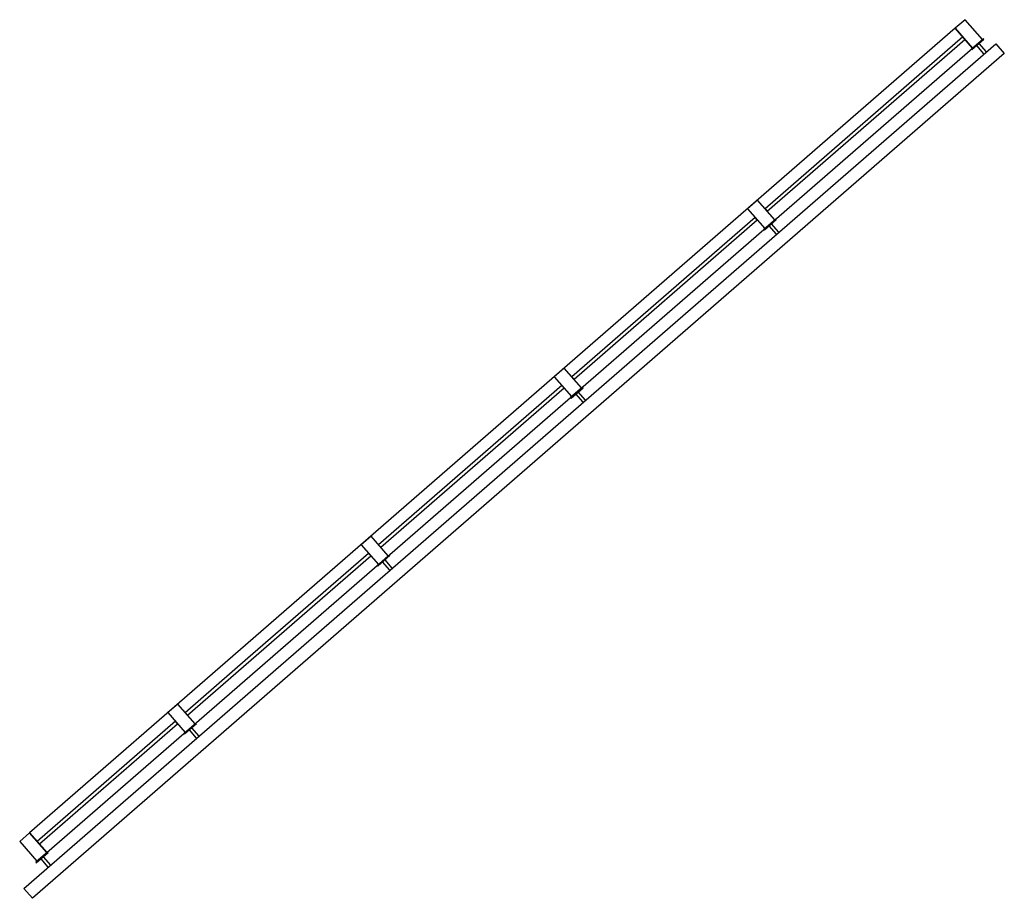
# Model space of a CAD drawing. Header units: millimetres. Extents: x 102382 to 164490, y 45733 to 103316.
# Tile 182 of 183: x 155342 to 159080, y 86556 to 89892. Entities that reach past the tile are written whole.
import ezdxf

# ---------------------------------------------------------------- set-up
doc = ezdxf.new("R2010")
doc.units = ezdxf.units.MM
doc.layers.add('_SA-PIIRE', color=7, linetype='Continuous', true_color=0x000000)
doc.layers.add('_SA-PIIRE_klaas', color=7, linetype='Continuous', true_color=0x009dc8)

msp = doc.modelspace()

# ---------------------------------------------------------------- linework, layer by layer
at = {"layer": '_SA-PIIRE'}
for p, q in [((158984.3, 89801.8), (158975.2, 89793.9)), ((159002.8, 89762.2), (158975.2, 89793.9)), ((159011.8, 89770.1), (158984.3, 89801.8)), ((158196.4, 89116.9), (158187.3, 89109)), ((158214.9, 89077.3), (158187.3, 89109)), ((158223.9, 89085.2), (158196.4, 89116.9)), ((157462.8, 88479.2), (157453.7, 88471.3)), ((157481.3, 88439.6), (157453.7, 88471.3)), ((157490.3, 88447.5), (157462.8, 88479.2)), ((156729.2, 87841.5), (156720.2, 87833.6)), ((156747.7, 87801.9), (156720.2, 87833.6)), ((156756.8, 87809.8), (156729.2, 87841.5)), ((155995.6, 87203.8), (155986.6, 87195.9)), ((156014.1, 87164.2), (155986.6, 87195.9)), ((156023.2, 87172.1), (155995.6, 87203.8)), ((155432.5, 86714.3), (155423.5, 86706.4)), ((155460.1, 86682.6), (155432.5, 86714.3)), ((155451, 86674.7), (155423.5, 86706.4))]:
    msp.add_line(p, q, dxfattribs=at)
for points in [[(158958.9, 89783.7), (158996.7, 89816.5), (158931, 89892), (158893.3, 89859.2)], [(159000.4, 89819.8), (158955.1, 89780.4), (158957.1, 89778.2), (159002.4, 89817.5)], [(155358.3, 86594.1), (159047.1, 89800.7), (159079.9, 89763), (155391.1, 86556.4)], [(158171, 89098.8), (158208.7, 89131.6), (158143.1, 89207.1), (158105.4, 89174.3)], [(158212.5, 89134.9), (158167.2, 89095.5), (158169.2, 89093.2), (158214.5, 89132.6)], [(157437.4, 88461.1), (157475.2, 88493.9), (157409.6, 88569.4), (157371.8, 88536.6)], [(157478.9, 88497.2), (157433.7, 88457.8), (157435.6, 88455.6), (157480.9, 88494.9)], [(156703.8, 87823.4), (156741.6, 87856.2), (156676, 87931.7), (156638.2, 87898.9)], [(156745.4, 87859.5), (156700.1, 87820.1), (156702, 87817.9), (156747.3, 87857.2)], [(155970.3, 87185.7), (156008, 87218.5), (155942.4, 87294), (155904.7, 87261.2)], [(156011.8, 87221.8), (155966.5, 87182.4), (155968.5, 87180.2), (156013.7, 87219.5)], [(155408, 86697), (155445.7, 86729.8), (155380.1, 86805.2), (155342.4, 86772.4)], [(155448.7, 86732.3), (155403.4, 86693), (155405.4, 86690.7), (155450.7, 86730.1)]]:
    msp.add_lwpolyline(points, close=True, dxfattribs=at)
msp.add_lwpolyline([(156245.7, 87425.2), (158958.9, 89783.7), (158893.3, 89859.2), (156180.1, 87500.7)], dxfattribs=at)
msp.add_polyline3d([(156180.1, 87500.7, 0), (155380.1, 86805.2, 0), (155445.7, 86729.8, 0), (156245.7, 87425.2, 0)], dxfattribs=at)
at = {"layer": '_SA-PIIRE_klaas'}
for points in [[(158171.8, 89174.1), (158180.1, 89164.5), (158930.3, 89816.6), (158921.9, 89826.3)], [(157438.2, 88536.5), (157446.5, 88526.8), (158142.4, 89131.7), (158134, 89141.3)], [(156704.6, 87898.8), (156713, 87889.1), (157408.8, 88494), (157400.4, 88503.6)], [(155971, 87261.1), (155979.4, 87251.4), (156675.2, 87856.3), (156666.9, 87866), (156208.8, 87467.7)], [(155408.8, 86772.3), (155417.1, 86762.7), (155941.6, 87218.6), (155933.3, 87228.3)]]:
    msp.add_lwpolyline(points, close=True, dxfattribs=at)

doc.saveas('drawing.dxf')
